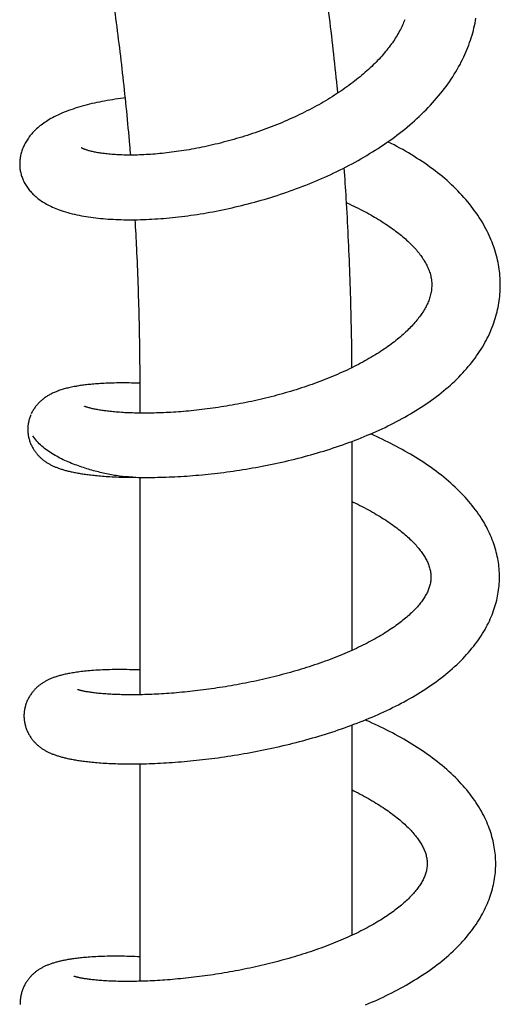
# Model space of a CAD drawing. Header units: millimetres. Extents: x 117 to 1320, y -43 to 1845.
# Tile 25 of 106: x 423 to 461, y 574 to 653. Entities that reach past the tile are written whole.
import ezdxf

# ---------------------------------------------------------------- set-up
doc = ezdxf.new("R2010")
doc.units = ezdxf.units.MM
doc.header["$LTSCALE"] = 65.395
doc.layers.get('0').update_dxf_attribs({"linetype": 'CONTINUOUS'})

msp = doc.modelspace()

# ---------------------------------------------------------------- linework, layer by layer
at = {"color": 7, "linetype": 'Continuous'}
for p, q in [((458.541, 649.86), (458.622, 650.045)), ((427.301, 623.256), (427.387, 623.271)), ((432.487, 621.109), (432.487, 623.035)), ((423.478, 619.902), (423.477, 619.851)), ((449.487, 602.093), (449.487, 618.846)), ((431.808, 615.97), (431.986, 615.969)), ((431.892, 615.971), (432.153, 615.965)), ((432.487, 598.537), (432.487, 615.959)), ((449.487, 579.253), (449.487, 596.108)), ((432.487, 575.565), (432.487, 592.996))]:
    msp.add_line(p, q, dxfattribs=at)
for points in [[(458.622, 650.045), (458.698, 650.226), (458.777, 650.421), (458.851, 650.617), (458.922, 650.813), (458.989, 651.009), (459.052, 651.205), (459.112, 651.401), (459.168, 651.598), (459.22, 651.794), (459.268, 651.991), (459.312, 652.187), (459.353, 652.383), (459.39, 652.579), (459.424, 652.776)], [(453.713, 652.649), (453.672, 652.542), (453.627, 652.429), (453.579, 652.315), (453.528, 652.201), (453.475, 652.087), (453.42, 651.973), (453.362, 651.858), (453.302, 651.743), (453.238, 651.627), (453.173, 651.511), (453.104, 651.395), (453.033, 651.278), (452.96, 651.161), (452.883, 651.044), (452.805, 650.926), (452.723, 650.807), (452.639, 650.689), (452.552, 650.57), (452.462, 650.451), (452.37, 650.332), (452.275, 650.212), (452.177, 650.093), (452.077, 649.973), (451.974, 649.853), (451.869, 649.734), (451.761, 649.614), (451.651, 649.495), (451.539, 649.376), (451.424, 649.257), (451.306, 649.139), (451.187, 649.021), (451.064, 648.903), (450.94, 648.786), (450.813, 648.668), (450.683, 648.551), (450.55, 648.433), (450.414, 648.315), (450.275, 648.198), (450.134, 648.08), (449.99, 647.962), (449.843, 647.845), (449.693, 647.728), (449.541, 647.611), (449.386, 647.495), (449.229, 647.379), (449.07, 647.263), (448.908, 647.149), (448.744, 647.035), (448.578, 646.921), (448.41, 646.809), (448.24, 646.697), (448.068, 646.586), (447.894, 646.475), (447.718, 646.366), (447.54, 646.258), (447.361, 646.151), (447.18, 646.045), (446.998, 645.94), (446.814, 645.836), (446.629, 645.733), (446.442, 645.631), (446.253, 645.53), (446.062, 645.43), (445.869, 645.331), (445.674, 645.233), (445.477, 645.135), (445.278, 645.039), (445.077, 644.943), (444.874, 644.848), (444.67, 644.754), (444.465, 644.662), (444.259, 644.571), (444.051, 644.481), (443.843, 644.393), (443.634, 644.306), (443.424, 644.22), (443.213, 644.136), (443.001, 644.053), (442.79, 643.971), (442.577, 643.892), (442.365, 643.813), (442.152, 643.736), (441.939, 643.661), (441.726, 643.587), (441.513, 643.515), (441.299, 643.444), (441.085, 643.375), (440.872, 643.308), (440.657, 643.241), (440.443, 643.176), (440.229, 643.113), (440.014, 643.051), (439.799, 642.991), (439.584, 642.932), (439.37, 642.874), (439.155, 642.818), (438.94, 642.764), (438.726, 642.71), (438.511, 642.659), (438.298, 642.609), (438.084, 642.56), (437.872, 642.513), (437.66, 642.468), (437.449, 642.424), (437.239, 642.381), (437.03, 642.34), (436.822, 642.301), (436.616, 642.264), (436.411, 642.228), (436.207, 642.193), (436.005, 642.16), (435.804, 642.129), (435.604, 642.099), (435.406, 642.07), (435.21, 642.043), (435.015, 642.018), (434.821, 641.994), (434.628, 641.971), (434.437, 641.95), (434.248, 641.93), (434.06, 641.912), (433.873, 641.895), (433.688, 641.879), (433.505, 641.865), (433.324, 641.852), (433.145, 641.84), (432.968, 641.83), (432.792, 641.821), (432.62, 641.814), (432.449, 641.807), (432.281, 641.802), (432.115, 641.799), (431.952, 641.796), (431.791, 641.795), (431.633, 641.794), (431.478, 641.795), (431.326, 641.797), (431.177, 641.8), (431.031, 641.804), (430.888, 641.81), (430.749, 641.816), (430.613, 641.823), (430.479, 641.831), (430.348, 641.84), (430.22, 641.849), (430.094, 641.86), (429.971, 641.871), (429.851, 641.884), (429.734, 641.897), (429.62, 641.91), (429.509, 641.925), (429.401, 641.94), (429.296, 641.955), (429.195, 641.972), (429.096, 641.988), (429.001, 642.005), (428.91, 642.023), (428.822, 642.04), (428.737, 642.058), (428.657, 642.076), (428.58, 642.095), (428.507, 642.113), (428.439, 642.13), (428.374, 642.148), (428.313, 642.165), (428.255, 642.183), (428.201, 642.199), (428.151, 642.216), (428.104, 642.232), (428.06, 642.247), (428.02, 642.262), (427.984, 642.276), (427.95, 642.289), (427.92, 642.302), (427.893, 642.314), (427.869, 642.325), (427.847, 642.334), (427.829, 642.343), (427.813, 642.351), (427.799, 642.358), (427.788, 642.364), (427.78, 642.369), (427.773, 642.373), (427.769, 642.376), (427.768, 642.376)], [(422.836, 640.844), (422.842, 640.783), (422.851, 640.699), (422.863, 640.616), (422.877, 640.532), (422.894, 640.448), (422.913, 640.364), (422.934, 640.279), (422.958, 640.195), (422.985, 640.111), (423.014, 640.027), (423.045, 639.942), (423.079, 639.858), (423.116, 639.775), (423.155, 639.691), (423.197, 639.608), (423.241, 639.526), (423.288, 639.444), (423.337, 639.362), (423.389, 639.282), (423.443, 639.202), (423.5, 639.123), (423.559, 639.046), (423.62, 638.969), (423.683, 638.894), (423.748, 638.821), (423.815, 638.748), (423.886, 638.676), (423.959, 638.605), (424.035, 638.534), (424.115, 638.463), (424.198, 638.393), (424.284, 638.324), (424.373, 638.256), (424.465, 638.189), (424.56, 638.123), (424.659, 638.058), (424.761, 637.994), (424.866, 637.93), (424.975, 637.868), (425.088, 637.807), (425.205, 637.747), (425.326, 637.688), (425.451, 637.63), (425.581, 637.573), (425.715, 637.517), (425.854, 637.462), (426.002, 637.407), (426.157, 637.352), (426.323, 637.298), (426.496, 637.244), (426.676, 637.191), (426.859, 637.141), (427.041, 637.095), (427.224, 637.052), (427.406, 637.011), (427.59, 636.973), (427.776, 636.937), (427.964, 636.903), (428.153, 636.871), (428.344, 636.841), (428.536, 636.813), (428.73, 636.787), (428.925, 636.763), (429.121, 636.741), (429.319, 636.721), (429.519, 636.703), (429.72, 636.686), (429.923, 636.671), (430.128, 636.657), (430.335, 636.646), (430.545, 636.636), (430.756, 636.627), (430.97, 636.621), (431.186, 636.616), (431.403, 636.612), (431.623, 636.611), (431.844, 636.611), (432.066, 636.613), (432.291, 636.616), (432.517, 636.621), (432.744, 636.628), (432.973, 636.637), (433.203, 636.647), (433.435, 636.659), (433.668, 636.672), (433.902, 636.688), (434.137, 636.705), (434.374, 636.723), (434.612, 636.743), (434.852, 636.765), (435.092, 636.789), (435.334, 636.815), (435.577, 636.842), (435.822, 636.871), (436.068, 636.902), (436.315, 636.934), (436.563, 636.968), (436.812, 637.004), (437.062, 637.042), (437.314, 637.082), (437.566, 637.123), (437.819, 637.166), (438.073, 637.211), (438.328, 637.258), (438.583, 637.306), (438.839, 637.357), (439.095, 637.409), (439.352, 637.462), (439.608, 637.518), (439.865, 637.575), (440.122, 637.634), (440.379, 637.695), (440.636, 637.757), (440.894, 637.822), (441.152, 637.888), (441.41, 637.956), (441.669, 638.026), (441.928, 638.098), (442.187, 638.171), (442.447, 638.247), (442.707, 638.325), (442.966, 638.404), (443.226, 638.485), (443.485, 638.568), (443.744, 638.653), (444.003, 638.74), (444.261, 638.828), (444.518, 638.919), (444.775, 639.01), (445.031, 639.104), (445.286, 639.2), (445.54, 639.297), (445.793, 639.396), (446.046, 639.496), (446.297, 639.599), (446.548, 639.703), (446.797, 639.809), (447.046, 639.917), (447.294, 640.027), (447.541, 640.138), (447.787, 640.252), (448.033, 640.368), (448.278, 640.485), (448.523, 640.605), (448.767, 640.727), (449.009, 640.851), (449.251, 640.977), (449.491, 641.105), (449.73, 641.235), (449.968, 641.366), (450.203, 641.5), (450.437, 641.635), (450.669, 641.772), (450.9, 641.91), (451.128, 642.051), (451.354, 642.193), (451.578, 642.336), (451.8, 642.482), (452.02, 642.629), (452.238, 642.778), (452.454, 642.93), (452.668, 643.083), (452.88, 643.238), (453.091, 643.396), (453.3, 643.555), (453.506, 643.717), (453.71, 643.88), (453.912, 644.045), (454.111, 644.212), (454.308, 644.381), (454.502, 644.552), (454.693, 644.725), (454.881, 644.899), (455.067, 645.075), (455.249, 645.252), (455.428, 645.431), (455.603, 645.612), (455.775, 645.793), (455.944, 645.976), (456.109, 646.16), (456.27, 646.345), (456.428, 646.532), (456.583, 646.72), (456.734, 646.909), (456.882, 647.1), (457.026, 647.292), (457.166, 647.486), (457.303, 647.68), (457.436, 647.875), (457.565, 648.072), (457.69, 648.269), (457.811, 648.466), (457.927, 648.665), (458.04, 648.863), (458.149, 649.062), (458.253, 649.262), (458.353, 649.461), (458.449, 649.661), (458.541, 649.86)], [(431.303, 646.376), (431.123, 646.355), (430.905, 646.327), (430.69, 646.298), (430.475, 646.267), (430.263, 646.235), (430.052, 646.201), (429.843, 646.165), (429.635, 646.128), (429.429, 646.089), (429.225, 646.049), (429.023, 646.007), (428.823, 645.963), (428.625, 645.918), (428.429, 645.871), (428.235, 645.822), (428.043, 645.772), (427.852, 645.72), (427.664, 645.665), (427.476, 645.609), (427.29, 645.55), (427.105, 645.489), (426.921, 645.426), (426.74, 645.36), (426.561, 645.292), (426.387, 645.223), (426.217, 645.152), (426.053, 645.079), (425.895, 645.007), (425.744, 644.934), (425.6, 644.861), (425.462, 644.788), (425.33, 644.715), (425.204, 644.642), (425.084, 644.57), (424.969, 644.497), (424.858, 644.425), (424.752, 644.352), (424.649, 644.278), (424.55, 644.204), (424.455, 644.129), (424.362, 644.053), (424.272, 643.977), (424.185, 643.899), (424.101, 643.82), (424.019, 643.741), (423.941, 643.66), (423.864, 643.579), (423.791, 643.496), (423.721, 643.414), (423.654, 643.33), (423.59, 643.247), (423.529, 643.164), (423.471, 643.08), (423.415, 642.997), (423.363, 642.913), (423.313, 642.828), (423.265, 642.743), (423.219, 642.656), (423.176, 642.569), (423.135, 642.481), (423.097, 642.392), (423.061, 642.303), (423.027, 642.213), (422.997, 642.124), (422.968, 642.034), (422.943, 641.945), (422.92, 641.856), (422.9, 641.767), (422.882, 641.679), (422.867, 641.591), (422.854, 641.503), (422.844, 641.417), (422.836, 641.33), (422.83, 641.245), (422.827, 641.16), (422.826, 641.075), (422.828, 640.991), (422.832, 640.908), (422.836, 640.847)], [(461.378, 631.645), (461.374, 631.768), (461.364, 631.945), (461.351, 632.123), (461.334, 632.3), (461.314, 632.478), (461.29, 632.656), (461.263, 632.835), (461.232, 633.013), (461.197, 633.192), (461.159, 633.371), (461.117, 633.55), (461.071, 633.73), (461.022, 633.909), (460.969, 634.088), (460.912, 634.268), (460.851, 634.447), (460.787, 634.627), (460.719, 634.807), (460.646, 634.987), (460.57, 635.167), (460.489, 635.348), (460.405, 635.529), (460.316, 635.71), (460.223, 635.891), (460.125, 636.072), (460.024, 636.254), (459.917, 636.435), (459.807, 636.616), (459.692, 636.797), (459.573, 636.978), (459.449, 637.159), (459.321, 637.339), (459.188, 637.519), (459.052, 637.698), (458.91, 637.876), (458.765, 638.053), (458.616, 638.23), (458.463, 638.404), (458.306, 638.578), (458.146, 638.75), (457.982, 638.92), (457.814, 639.089), (457.643, 639.256), (457.468, 639.422), (457.289, 639.586), (457.107, 639.748), (456.921, 639.91), (456.732, 640.069), (456.539, 640.227), (456.343, 640.383), (456.144, 640.537), (455.942, 640.69), (455.737, 640.84), (455.529, 640.988), (455.318, 641.135), (455.105, 641.279), (454.889, 641.421), (454.671, 641.561), (454.451, 641.7), (454.229, 641.835), (454.005, 641.969), (453.779, 642.101), (453.551, 642.23), (453.321, 642.357), (453.09, 642.482), (452.857, 642.605), (452.622, 642.726), (452.387, 642.844), (452.354, 642.86)], [(449.042, 637.969), (449.064, 637.959), (449.253, 637.875), (449.439, 637.789), (449.622, 637.703), (449.802, 637.617), (449.98, 637.53), (450.154, 637.443), (450.326, 637.356), (450.495, 637.268), (450.661, 637.18), (450.825, 637.091), (450.986, 637.002), (451.145, 636.912), (451.302, 636.821), (451.457, 636.73), (451.61, 636.638), (451.759, 636.546), (451.907, 636.453), (452.051, 636.361), (452.193, 636.268), (452.332, 636.175), (452.468, 636.082), (452.601, 635.989), (452.731, 635.896), (452.858, 635.803), (452.982, 635.71), (453.103, 635.618), (453.221, 635.526), (453.335, 635.434), (453.447, 635.343), (453.556, 635.252), (453.661, 635.162), (453.764, 635.072), (453.863, 634.983), (453.96, 634.894), (454.054, 634.805), (454.145, 634.717), (454.233, 634.629), (454.32, 634.541), (454.405, 634.452), (454.487, 634.364), (454.567, 634.275), (454.645, 634.187), (454.72, 634.099), (454.792, 634.011), (454.862, 633.924), (454.93, 633.837), (454.995, 633.751), (455.058, 633.664), (455.118, 633.578), (455.176, 633.492), (455.233, 633.406), (455.286, 633.32), (455.338, 633.233), (455.388, 633.147), (455.436, 633.059), (455.482, 632.971), (455.525, 632.883), (455.567, 632.793), (455.607, 632.702), (455.645, 632.609), (455.68, 632.516), (455.713, 632.421), (455.743, 632.324), (455.771, 632.226), (455.797, 632.125), (455.819, 632.022), (455.838, 631.916), (455.854, 631.808), (455.867, 631.696), (455.876, 631.58), (455.881, 631.482)], [(455.881, 631.479), (455.882, 631.378), (455.88, 631.259), (455.874, 631.144), (455.864, 631.033), (455.85, 630.924), (455.833, 630.818), (455.813, 630.714), (455.79, 630.612), (455.764, 630.511), (455.736, 630.412), (455.705, 630.314), (455.671, 630.218), (455.636, 630.123), (455.598, 630.028), (455.558, 629.935), (455.515, 629.842), (455.471, 629.75), (455.424, 629.658), (455.375, 629.567), (455.324, 629.475), (455.271, 629.384), (455.215, 629.292), (455.157, 629.201), (455.097, 629.109), (455.034, 629.017), (454.969, 628.924), (454.901, 628.831), (454.83, 628.738), (454.758, 628.645), (454.684, 628.553), (454.607, 628.461), (454.529, 628.369), (454.448, 628.277), (454.365, 628.185), (454.278, 628.092), (454.189, 627.998), (454.096, 627.904), (454.001, 627.808), (453.902, 627.713), (453.801, 627.617), (453.696, 627.52), (453.589, 627.423), (453.478, 627.326), (453.365, 627.228), (453.248, 627.13), (453.129, 627.032), (453.006, 626.933), (452.881, 626.835), (452.753, 626.737), (452.622, 626.638), (452.488, 626.54), (452.351, 626.442), (452.212, 626.344), (452.07, 626.246), (451.926, 626.149), (451.779, 626.052), (451.629, 625.956), (451.478, 625.86), (451.323, 625.764), (451.167, 625.669), (451.008, 625.575), (450.847, 625.481), (450.683, 625.388), (450.518, 625.295), (450.349, 625.203), (450.178, 625.111), (450.005, 625.02), (449.828, 624.928), (449.648, 624.837), (449.465, 624.747), (449.279, 624.656), (449.09, 624.567), (448.9, 624.478), (448.707, 624.389), (448.513, 624.302), (448.317, 624.216), (448.119, 624.131), (447.92, 624.047), (447.719, 623.964), (447.517, 623.882), (447.314, 623.802), (447.109, 623.722), (446.903, 623.643), (446.696, 623.566), (446.488, 623.49), (446.278, 623.415), (446.068, 623.341), (445.856, 623.268), (445.643, 623.197), (445.429, 623.126), (445.214, 623.057), (444.998, 622.988), (444.78, 622.921), (444.561, 622.855), (444.341, 622.79), (444.12, 622.726), (443.899, 622.663), (443.676, 622.602), (443.453, 622.541), (443.229, 622.482), (443.005, 622.424), (442.78, 622.368), (442.555, 622.312), (442.33, 622.258), (442.105, 622.206), (441.88, 622.154), (441.655, 622.104), (441.431, 622.055), (441.206, 622.008), (440.982, 621.962), (440.758, 621.917), (440.535, 621.873), (440.311, 621.831), (440.088, 621.79), (439.866, 621.75), (439.643, 621.711), (439.421, 621.674), (439.199, 621.638), (438.977, 621.603), (438.756, 621.569), (438.535, 621.537), (438.315, 621.506), (438.096, 621.476), (437.877, 621.447), (437.66, 621.419), (437.443, 621.393), (437.227, 621.368), (437.013, 621.344), (436.8, 621.321), (436.588, 621.3), (436.378, 621.28), (436.169, 621.261), (435.963, 621.243), (435.758, 621.226), (435.555, 621.211), (435.354, 621.197), (435.154, 621.183), (434.956, 621.171), (434.76, 621.16), (434.565, 621.15), (434.373, 621.141), (434.181, 621.134), (433.992, 621.127), (433.805, 621.121), (433.619, 621.116), (433.436, 621.113), (433.254, 621.11), (433.075, 621.108), (432.898, 621.107), (432.724, 621.108), (432.551, 621.109), (432.381, 621.111), (432.214, 621.113), (432.05, 621.117), (431.888, 621.122), (431.729, 621.127), (431.573, 621.133), (431.421, 621.14), (431.272, 621.147), (431.126, 621.155), (430.983, 621.164), (430.844, 621.174), (430.707, 621.184), (430.574, 621.194), (430.444, 621.206), (430.316, 621.217), (430.192, 621.23), (430.071, 621.243), (429.953, 621.256), (429.838, 621.269), (429.726, 621.284), (429.617, 621.298), (429.512, 621.313), (429.411, 621.328), (429.313, 621.343), (429.218, 621.358), (429.127, 621.374), (429.04, 621.39), (428.957, 621.405), (428.877, 621.421), (428.801, 621.437), (428.729, 621.452), (428.66, 621.467), (428.596, 621.482), (428.535, 621.497), (428.478, 621.511), (428.424, 621.525), (428.374, 621.539), (428.328, 621.552), (428.286, 621.564), (428.247, 621.576), (428.211, 621.588), (428.179, 621.598), (428.15, 621.608), (428.124, 621.617), (428.102, 621.626), (428.082, 621.633), (428.066, 621.64), (428.052, 621.645)], [(432.153, 615.965), (432.364, 615.961), (432.575, 615.958), (432.789, 615.956), (433.004, 615.956), (433.222, 615.956), (433.442, 615.958), (433.664, 615.96), (433.888, 615.964), (434.115, 615.97), (434.343, 615.976), (434.573, 615.983), (434.805, 615.992), (435.038, 616.002), (435.274, 616.013), (435.51, 616.025), (435.749, 616.039), (435.988, 616.054), (436.23, 616.07), (436.472, 616.087), (436.716, 616.106), (436.96, 616.126), (437.206, 616.147), (437.453, 616.17), (437.7, 616.194), (437.949, 616.219), (438.198, 616.245), (438.447, 616.273), (438.697, 616.302), (438.948, 616.332), (439.199, 616.364), (439.452, 616.397), (439.705, 616.431), (439.96, 616.467), (440.215, 616.505), (440.472, 616.543), (440.729, 616.584), (440.988, 616.626), (441.247, 616.669), (441.507, 616.714), (441.767, 616.76), (442.028, 616.808), (442.289, 616.857), (442.551, 616.908), (442.813, 616.96), (443.074, 617.013), (443.336, 617.069), (443.598, 617.125), (443.859, 617.183), (444.12, 617.243), (444.381, 617.304), (444.642, 617.366), (444.902, 617.43), (445.161, 617.495), (445.421, 617.562), (445.679, 617.631), (445.937, 617.701), (446.195, 617.772), (446.451, 617.845), (446.708, 617.92), (446.963, 617.996), (447.218, 618.073), (447.473, 618.152), (447.727, 618.233), (447.98, 618.316), (448.233, 618.4), (448.485, 618.486), (448.737, 618.574), (448.988, 618.663), (449.238, 618.754), (449.487, 618.846), (449.735, 618.941), (449.982, 619.036), (450.227, 619.134), (450.47, 619.232), (450.712, 619.333), (450.953, 619.435), (451.191, 619.538), (451.429, 619.643), (451.665, 619.75), (451.899, 619.859), (452.133, 619.969), (452.365, 620.081), (452.595, 620.195), (452.824, 620.311), (453.052, 620.429), (453.278, 620.549), (453.502, 620.671), (453.725, 620.795), (453.946, 620.92), (454.166, 621.048), (454.384, 621.178), (454.599, 621.309), (454.813, 621.443), (455.025, 621.579), (455.235, 621.717), (455.443, 621.857), (455.648, 621.998), (455.851, 622.142), (456.052, 622.288), (456.25, 622.436), (456.445, 622.585), (456.637, 622.737), (456.826, 622.89), (457.012, 623.045), (457.194, 623.201), (457.373, 623.359), (457.548, 623.518), (457.72, 623.678), (457.887, 623.84), (458.051, 624.003), (458.211, 624.167), (458.368, 624.333), (458.52, 624.499), (458.669, 624.668), (458.815, 624.837), (458.956, 625.008), (459.094, 625.18), (459.227, 625.353), (459.357, 625.527), (459.483, 625.702), (459.604, 625.877), (459.721, 626.053), (459.834, 626.229), (459.942, 626.406), (460.047, 626.582), (460.147, 626.76), (460.243, 626.937), (460.334, 627.114), (460.422, 627.291), (460.505, 627.468), (460.585, 627.646), (460.66, 627.823), (460.732, 628), (460.799, 628.176), (460.862, 628.353), (460.922, 628.529), (460.978, 628.705), (461.03, 628.881), (461.078, 629.057), (461.123, 629.233), (461.164, 629.409), (461.201, 629.585), (461.235, 629.762), (461.265, 629.938), (461.292, 630.115), (461.316, 630.292), (461.336, 630.469), (461.352, 630.646), (461.365, 630.822), (461.374, 630.999), (461.38, 631.176), (461.382, 631.354), (461.381, 631.531), (461.378, 631.645)], [(427.302, 623.256), (427.206, 623.238), (427.094, 623.216), (426.985, 623.193), (426.88, 623.17), (426.778, 623.147), (426.679, 623.123), (426.582, 623.098), (426.489, 623.074), (426.398, 623.048), (426.309, 623.022), (426.222, 622.996), (426.138, 622.969), (426.055, 622.941), (425.974, 622.913), (425.895, 622.884), (425.817, 622.855), (425.741, 622.825), (425.667, 622.794), (425.595, 622.763), (425.524, 622.731), (425.454, 622.698), (425.386, 622.664), (425.318, 622.63), (425.252, 622.595), (425.187, 622.559), (425.123, 622.522), (425.06, 622.484), (424.999, 622.446), (424.938, 622.406), (424.879, 622.366), (424.82, 622.324), (424.763, 622.282), (424.706, 622.239), (424.651, 622.194), (424.596, 622.149), (424.543, 622.103), (424.491, 622.056), (424.439, 622.008), (424.389, 621.959), (424.34, 621.908), (424.291, 621.857), (424.244, 621.804), (424.197, 621.75), (424.151, 621.695), (424.106, 621.639), (424.062, 621.58), (424.019, 621.521), (423.977, 621.459), (423.936, 621.397), (423.896, 621.333), (423.857, 621.268), (423.821, 621.201), (423.785, 621.134), (423.751, 621.066)], [(432.485, 623.508), (432.425, 623.51), (432.216, 623.516), (432.008, 623.521), (431.802, 623.525), (431.597, 623.528), (431.392, 623.53), (431.189, 623.53), (430.988, 623.53), (430.791, 623.528), (430.601, 623.526), (430.418, 623.522), (430.242, 623.518), (430.072, 623.513), (429.909, 623.507), (429.752, 623.5), (429.599, 623.493), (429.451, 623.485), (429.308, 623.477), (429.168, 623.468), (429.033, 623.459), (428.902, 623.449), (428.774, 623.439), (428.65, 623.428), (428.529, 623.417), (428.411, 623.405), (428.295, 623.393), (428.183, 623.381), (428.073, 623.368), (427.965, 623.355), (427.861, 623.341), (427.758, 623.327), (427.658, 623.313), (427.56, 623.298), (427.465, 623.283), (427.387, 623.271)], [(428.052, 621.645), (428.041, 621.65), (428.033, 621.654), (428.026, 621.657), (428.024, 621.657)], [(423.719, 620.975), (423.715, 620.967), (423.687, 620.897), (423.66, 620.826), (423.634, 620.755), (423.611, 620.683), (423.59, 620.611), (423.57, 620.539), (423.552, 620.467), (423.537, 620.395), (423.523, 620.323), (423.511, 620.252), (423.5, 620.181), (423.492, 620.111), (423.486, 620.04), (423.481, 619.971), (423.478, 619.902)], [(423.471, 619.855), (423.471, 619.807), (423.472, 619.738), (423.475, 619.67), (423.479, 619.6), (423.486, 619.53), (423.494, 619.46), (423.504, 619.389), (423.516, 619.318), (423.529, 619.246), (423.545, 619.174), (423.562, 619.102), (423.581, 619.03), (423.602, 618.959), (423.625, 618.887), (423.65, 618.816), (423.676, 618.745), (423.704, 618.676), (423.733, 618.607), (423.764, 618.54), (423.796, 618.474), (423.829, 618.409), (423.863, 618.346), (423.899, 618.284), (423.935, 618.223), (423.972, 618.164), (424.01, 618.107), (424.048, 618.051), (424.087, 617.997), (424.127, 617.945), (424.167, 617.894), (424.207, 617.844), (424.248, 617.796), (424.289, 617.749), (424.331, 617.703), (424.374, 617.658), (424.417, 617.615), (424.46, 617.572), (424.504, 617.531), (424.549, 617.49), (424.594, 617.45), (424.64, 617.411), (424.687, 617.373), (424.734, 617.336), (424.782, 617.299), (424.831, 617.264), (424.881, 617.229), (424.931, 617.195), (424.981, 617.161), (425.033, 617.129), (425.084, 617.097), (425.137, 617.066), (425.19, 617.035), (425.244, 617.006), (425.298, 616.977), (425.354, 616.949), (425.409, 616.921), (425.466, 616.894), (425.524, 616.867), (425.582, 616.841), (425.642, 616.815), (425.702, 616.79), (425.763, 616.766), (425.825, 616.742), (425.888, 616.718), (425.952, 616.695), (426.016, 616.672), (426.082, 616.65), (426.149, 616.628), (426.216, 616.606), (426.285, 616.585), (426.355, 616.564), (426.426, 616.544), (426.499, 616.524), (426.573, 616.504), (426.648, 616.485), (426.725, 616.465), (426.803, 616.446), (426.883, 616.428), (426.965, 616.409), (427.048, 616.391), (427.133, 616.373), (427.22, 616.355), (427.308, 616.338), (427.399, 616.321), (427.492, 616.304), (427.587, 616.288), (427.684, 616.271), (427.783, 616.255), (427.885, 616.239), (427.989, 616.224), (428.095, 616.209), (428.204, 616.194), (428.316, 616.179), (428.43, 616.165), (428.547, 616.151), (428.667, 616.138), (428.79, 616.124), (428.917, 616.111), (429.047, 616.099), (429.181, 616.087), (429.318, 616.075), (429.46, 616.064), (429.605, 616.053), (429.755, 616.042), (429.91, 616.032), (430.071, 616.023), (430.238, 616.014), (430.413, 616.005), (430.597, 615.998), (430.788, 615.99), (430.986, 615.984), (431.188, 615.979), (431.394, 615.975), (431.601, 615.972), (431.808, 615.97)], [(461.315, 607.873), (461.316, 607.989), (461.314, 608.152), (461.308, 608.316), (461.3, 608.48), (461.287, 608.643), (461.271, 608.807), (461.252, 608.971), (461.229, 609.135), (461.203, 609.299), (461.173, 609.463), (461.14, 609.628), (461.102, 609.794), (461.062, 609.959), (461.017, 610.126), (460.969, 610.293), (460.916, 610.46), (460.86, 610.628), (460.8, 610.797), (460.736, 610.966), (460.668, 611.136), (460.595, 611.305), (460.519, 611.476), (460.438, 611.646), (460.353, 611.817), (460.264, 611.989), (460.171, 612.16), (460.073, 612.332), (459.97, 612.503), (459.864, 612.675), (459.753, 612.847), (459.637, 613.018), (459.517, 613.189), (459.394, 613.359), (459.265, 613.528), (459.133, 613.697), (458.997, 613.865), (458.857, 614.032), (458.712, 614.199), (458.563, 614.365), (458.409, 614.531), (458.251, 614.696), (458.088, 614.86), (457.922, 615.023), (457.751, 615.185), (457.577, 615.345), (457.399, 615.504), (457.218, 615.662), (457.033, 615.818), (456.846, 615.972), (456.655, 616.125), (456.461, 616.275), (456.265, 616.424), (456.066, 616.571), (455.865, 616.716), (455.662, 616.86), (455.456, 617.001), (455.248, 617.14), (455.037, 617.278), (454.825, 617.414), (454.61, 617.548), (454.394, 617.68), (454.176, 617.81), (453.956, 617.939), (453.734, 618.065), (453.51, 618.19), (453.285, 618.313), (453.059, 618.434), (452.832, 618.554), (452.603, 618.671), (452.373, 618.787), (452.142, 618.9), (451.909, 619.013), (451.675, 619.123), (451.439, 619.232), (451.202, 619.34), (450.972, 619.443)], [(449.487, 614.027), (449.582, 613.982), (449.764, 613.893), (449.945, 613.804), (450.123, 613.715), (450.298, 613.625), (450.471, 613.535), (450.639, 613.445), (450.805, 613.356), (450.967, 613.266), (451.126, 613.176), (451.282, 613.087), (451.436, 612.997), (451.586, 612.907), (451.735, 612.817), (451.881, 612.726), (452.024, 612.635), (452.166, 612.544), (452.304, 612.452), (452.441, 612.361), (452.574, 612.269), (452.705, 612.177), (452.833, 612.085), (452.958, 611.994), (453.08, 611.903), (453.199, 611.812), (453.315, 611.721), (453.427, 611.631), (453.537, 611.541), (453.644, 611.452), (453.748, 611.363), (453.849, 611.275), (453.947, 611.188), (454.041, 611.101), (454.133, 611.014), (454.222, 610.929), (454.307, 610.844), (454.39, 610.76), (454.47, 610.677), (454.547, 610.595), (454.621, 610.513), (454.693, 610.431), (454.764, 610.349), (454.833, 610.267), (454.899, 610.184), (454.963, 610.102), (455.025, 610.02), (455.084, 609.939), (455.141, 609.858), (455.196, 609.778), (455.248, 609.697), (455.298, 609.617), (455.347, 609.537), (455.393, 609.457), (455.437, 609.376), (455.479, 609.295), (455.519, 609.213), (455.557, 609.131), (455.593, 609.047), (455.626, 608.963), (455.658, 608.878), (455.687, 608.791), (455.713, 608.704), (455.737, 608.615), (455.758, 608.525), (455.776, 608.434), (455.791, 608.339), (455.803, 608.242), (455.811, 608.141), (455.816, 608.037), (455.816, 607.944)], [(455.816, 607.945), (455.814, 607.863), (455.808, 607.767), (455.799, 607.674), (455.786, 607.584), (455.771, 607.496), (455.754, 607.41), (455.734, 607.326), (455.712, 607.244), (455.687, 607.163), (455.66, 607.083), (455.631, 607.003), (455.6, 606.925), (455.566, 606.846), (455.531, 606.768), (455.492, 606.69), (455.452, 606.612), (455.409, 606.534), (455.364, 606.456), (455.317, 606.378), (455.268, 606.3), (455.217, 606.222), (455.164, 606.145), (455.109, 606.067), (455.051, 605.989), (454.991, 605.911), (454.929, 605.831), (454.864, 605.752), (454.796, 605.671), (454.726, 605.591), (454.653, 605.509), (454.578, 605.428), (454.5, 605.345), (454.419, 605.262), (454.335, 605.179), (454.248, 605.095), (454.159, 605.011), (454.067, 604.926), (453.973, 604.841), (453.876, 604.757), (453.777, 604.672), (453.675, 604.587), (453.571, 604.503), (453.464, 604.418), (453.355, 604.332), (453.242, 604.247), (453.127, 604.161), (453.008, 604.075), (452.886, 603.988), (452.761, 603.901), (452.632, 603.813), (452.501, 603.726), (452.367, 603.638), (452.229, 603.55), (452.089, 603.463), (451.945, 603.375), (451.799, 603.287), (451.65, 603.199), (451.498, 603.112), (451.344, 603.024), (451.187, 602.937), (451.027, 602.851), (450.865, 602.765), (450.701, 602.679), (450.533, 602.593), (450.362, 602.507), (450.189, 602.422), (450.012, 602.337), (449.833, 602.252), (449.652, 602.168), (449.468, 602.085), (449.283, 602.002), (449.095, 601.921), (448.906, 601.84), (448.715, 601.759), (448.523, 601.68), (448.328, 601.601), (448.131, 601.523), (447.932, 601.446), (447.731, 601.369), (447.528, 601.293), (447.323, 601.218), (447.116, 601.144), (446.908, 601.07), (446.698, 600.998), (446.487, 600.926), (446.274, 600.855), (446.061, 600.785), (445.846, 600.717), (445.63, 600.649), (445.413, 600.582), (445.196, 600.517), (444.977, 600.452), (444.758, 600.389), (444.538, 600.326), (444.317, 600.265), (444.096, 600.205), (443.874, 600.145), (443.651, 600.087), (443.427, 600.03), (443.202, 599.974), (442.977, 599.919), (442.751, 599.864), (442.525, 599.811), (442.298, 599.759), (442.07, 599.708), (441.843, 599.658), (441.614, 599.61), (441.386, 599.562), (441.157, 599.515), (440.929, 599.469), (440.7, 599.425), (440.472, 599.382), (440.244, 599.339), (440.016, 599.298), (439.789, 599.258), (439.563, 599.22), (439.338, 599.182), (439.113, 599.146), (438.889, 599.11), (438.666, 599.076), (438.444, 599.043), (438.222, 599.011), (438.001, 598.98), (437.78, 598.951), (437.561, 598.922), (437.342, 598.894), (437.124, 598.868), (436.906, 598.842), (436.69, 598.817), (436.475, 598.794), (436.26, 598.772), (436.047, 598.75), (435.835, 598.73), (435.624, 598.71), (435.414, 598.692), (435.207, 598.675), (435, 598.659), (434.796, 598.644), (434.594, 598.629), (434.394, 598.616), (434.195, 598.604), (433.999, 598.593), (433.805, 598.583), (433.613, 598.573), (433.423, 598.565), (433.236, 598.558), (433.05, 598.551), (432.867, 598.545), (432.686, 598.541), (432.507, 598.537), (432.331, 598.534), (432.157, 598.532), (431.985, 598.53), (431.815, 598.53), (431.648, 598.53), (431.483, 598.531), (431.321, 598.533), (431.161, 598.536), (431.004, 598.539), (430.851, 598.543), (430.699, 598.548), (430.551, 598.553), (430.406, 598.559), (430.265, 598.566), (430.126, 598.573), (429.991, 598.581), (429.859, 598.589), (429.731, 598.598), (429.606, 598.607), (429.485, 598.617), (429.367, 598.627), (429.253, 598.637), (429.143, 598.648), (429.036, 598.659), (428.933, 598.671), (428.833, 598.682), (428.737, 598.694), (428.645, 598.706), (428.556, 598.718), (428.47, 598.731), (428.389, 598.743), (428.31, 598.756), (428.236, 598.768), (428.165, 598.781), (428.099, 598.793), (428.037, 598.805), (427.979, 598.817), (427.925, 598.828), (427.875, 598.839), (427.829, 598.849), (427.786, 598.86), (427.746, 598.869), (427.71, 598.878), (427.677, 598.887), (427.647, 598.895), (427.621, 598.903), (427.596, 598.91), (427.575, 598.917), (427.557, 598.923)], [(452.276, 597.278), (452.509, 597.389), (452.741, 597.503), (452.972, 597.618), (453.203, 597.736), (453.432, 597.856), (453.66, 597.978), (453.887, 598.102), (454.111, 598.227), (454.333, 598.354), (454.553, 598.484), (454.771, 598.614), (454.987, 598.747), (455.2, 598.882), (455.411, 599.019), (455.62, 599.157), (455.827, 599.297), (456.03, 599.439), (456.23, 599.583), (456.428, 599.728), (456.621, 599.875), (456.812, 600.023), (456.999, 600.173), (457.182, 600.324), (457.362, 600.477), (457.539, 600.631), (457.713, 600.787), (457.883, 600.944), (458.049, 601.103), (458.213, 601.264), (458.372, 601.427), (458.528, 601.591), (458.68, 601.756), (458.828, 601.922), (458.971, 602.089), (459.11, 602.256), (459.244, 602.424), (459.374, 602.592), (459.499, 602.761), (459.62, 602.93), (459.736, 603.099), (459.848, 603.268), (459.955, 603.437), (460.057, 603.606), (460.155, 603.774), (460.249, 603.943), (460.338, 604.111), (460.422, 604.278), (460.502, 604.445), (460.579, 604.611), (460.651, 604.777), (460.719, 604.944), (460.783, 605.11), (460.844, 605.277), (460.901, 605.444), (460.954, 605.61), (461.003, 605.776), (461.049, 605.943), (461.091, 606.109), (461.129, 606.275), (461.164, 606.44), (461.195, 606.606), (461.222, 606.771), (461.246, 606.937), (461.267, 607.102), (461.284, 607.267), (461.297, 607.432), (461.307, 607.597), (461.313, 607.762), (461.315, 607.873)], [(432.487, 600.519), (432.484, 600.519), (432.27, 600.527), (432.058, 600.534), (431.848, 600.539), (431.64, 600.544), (431.433, 600.548), (431.23, 600.55), (431.028, 600.552), (430.829, 600.552), (430.631, 600.551), (430.434, 600.549), (430.238, 600.546), (430.043, 600.542), (429.849, 600.537), (429.656, 600.53), (429.467, 600.523), (429.281, 600.514), (429.101, 600.504), (428.927, 600.494), (428.76, 600.483), (428.601, 600.471), (428.447, 600.458), (428.3, 600.445), (428.158, 600.432), (428.021, 600.418), (427.889, 600.403), (427.76, 600.388), (427.634, 600.373), (427.512, 600.356), (427.393, 600.34), (427.278, 600.323), (427.166, 600.305), (427.057, 600.287), (426.95, 600.269), (426.847, 600.25), (426.747, 600.231), (426.65, 600.212), (426.555, 600.192), (426.463, 600.172), (426.374, 600.151), (426.287, 600.131), (426.203, 600.11), (426.121, 600.088), (426.042, 600.067), (425.965, 600.045), (425.89, 600.023), (425.818, 600.001), (425.747, 599.979), (425.678, 599.956), (425.61, 599.932), (425.544, 599.909), (425.478, 599.884), (425.414, 599.86), (425.352, 599.834), (425.29, 599.809), (425.229, 599.782), (425.17, 599.756), (425.112, 599.728), (425.054, 599.7), (424.998, 599.672), (424.942, 599.642), (424.887, 599.612), (424.832, 599.581), (424.778, 599.55), (424.725, 599.517), (424.673, 599.484), (424.621, 599.45), (424.57, 599.415), (424.52, 599.38), (424.47, 599.343), (424.421, 599.306), (424.373, 599.267), (424.325, 599.228), (424.278, 599.188), (424.232, 599.147), (424.187, 599.105), (424.142, 599.063), (424.097, 599.019), (424.054, 598.974), (424.011, 598.928), (423.968, 598.881), (423.926, 598.832), (423.884, 598.782), (423.843, 598.731), (423.803, 598.678), (423.763, 598.623), (423.723, 598.567), (423.684, 598.509), (423.646, 598.449), (423.609, 598.388), (423.572, 598.326), (423.537, 598.262), (423.503, 598.197), (423.47, 598.13), (423.439, 598.062), (423.408, 597.993), (423.38, 597.923), (423.353, 597.852), (423.328, 597.78), (423.304, 597.708), (423.283, 597.636), (423.263, 597.564), (423.246, 597.492), (423.23, 597.421), (423.216, 597.349), (423.204, 597.278), (423.194, 597.207), (423.185, 597.136), (423.179, 597.066), (423.174, 596.997), (423.171, 596.928), (423.17, 596.877)], [(427.557, 598.923), (427.541, 598.928), (427.527, 598.933), (427.516, 598.937), (427.507, 598.94), (427.5, 598.942), (427.495, 598.944), (427.492, 598.945), (427.492, 598.946)], [(423.17, 596.877), (423.17, 596.828), (423.171, 596.759), (423.174, 596.69), (423.178, 596.62), (423.185, 596.549), (423.193, 596.478), (423.203, 596.407), (423.215, 596.335), (423.229, 596.263), (423.244, 596.191), (423.262, 596.118), (423.282, 596.046), (423.303, 595.973), (423.326, 595.901), (423.351, 595.829), (423.378, 595.759), (423.406, 595.689), (423.436, 595.62), (423.467, 595.552), (423.5, 595.485), (423.533, 595.42), (423.568, 595.357), (423.604, 595.294), (423.641, 595.234), (423.678, 595.175), (423.716, 595.118), (423.755, 595.062), (423.794, 595.008), (423.834, 594.955), (423.875, 594.904), (423.916, 594.854), (423.957, 594.806), (423.999, 594.759), (424.041, 594.713), (424.084, 594.669), (424.127, 594.625), (424.17, 594.583), (424.214, 594.542), (424.259, 594.502), (424.304, 594.463), (424.35, 594.424), (424.396, 594.387), (424.444, 594.35), (424.492, 594.314), (424.54, 594.278), (424.59, 594.244), (424.639, 594.21), (424.69, 594.177), (424.741, 594.145), (424.793, 594.113), (424.846, 594.082), (424.899, 594.052), (424.953, 594.023), (425.007, 593.994), (425.062, 593.966), (425.118, 593.938), (425.175, 593.911), (425.232, 593.885), (425.291, 593.859), (425.35, 593.833), (425.41, 593.808), (425.471, 593.784), (425.533, 593.76), (425.596, 593.736), (425.66, 593.713), (425.725, 593.691), (425.791, 593.668), (425.857, 593.647), (425.925, 593.625), (425.994, 593.604), (426.064, 593.583), (426.136, 593.563), (426.209, 593.543), (426.283, 593.523), (426.358, 593.504), (426.435, 593.484), (426.514, 593.465), (426.594, 593.447), (426.675, 593.428), (426.759, 593.41), (426.844, 593.393), (426.931, 593.375), (427.02, 593.358), (427.11, 593.341), (427.203, 593.324), (427.299, 593.307), (427.396, 593.291), (427.496, 593.275), (427.598, 593.259), (427.703, 593.244), (427.811, 593.228), (427.921, 593.214), (428.034, 593.199), (428.15, 593.185), (428.269, 593.171), (428.391, 593.157), (428.517, 593.144), (428.645, 593.131), (428.777, 593.118), (428.913, 593.106), (429.052, 593.094), (429.195, 593.083), (429.341, 593.072), (429.492, 593.062), (429.647, 593.052), (429.807, 593.043), (429.973, 593.034), (430.144, 593.026), (430.322, 593.018), (430.505, 593.012), (430.697, 593.006), (430.894, 593.001), (431.095, 592.997), (431.3, 592.993), (431.507, 592.991), (431.715, 592.991), (431.924, 592.991), (432.134, 592.992), (432.347, 592.994), (432.563, 592.998), (432.781, 593.002), (433.001, 593.008), (433.224, 593.014), (433.448, 593.022), (433.674, 593.031), (433.902, 593.041), (434.131, 593.053), (434.363, 593.065), (434.596, 593.079), (434.83, 593.093), (435.066, 593.109), (435.304, 593.126), (435.543, 593.144), (435.783, 593.164), (436.024, 593.184), (436.267, 593.206), (436.51, 593.229), (436.754, 593.253), (436.999, 593.278), (437.245, 593.305), (437.493, 593.332), (437.741, 593.361), (437.991, 593.392), (438.242, 593.423), (438.494, 593.456), (438.748, 593.49), (439.003, 593.526), (439.259, 593.563), (439.516, 593.601), (439.774, 593.641), (440.033, 593.682), (440.293, 593.724), (440.554, 593.767), (440.815, 593.812), (441.077, 593.859), (441.339, 593.906), (441.601, 593.955), (441.864, 594.006), (442.127, 594.057), (442.39, 594.11), (442.652, 594.165), (442.915, 594.22), (443.178, 594.277), (443.44, 594.336), (443.703, 594.395), (443.965, 594.456), (444.226, 594.518), (444.488, 594.582), (444.749, 594.647), (445.011, 594.714), (445.272, 594.782), (445.533, 594.851), (445.793, 594.922), (446.054, 594.995), (446.314, 595.069), (446.573, 595.144), (446.833, 595.221), (447.092, 595.299), (447.35, 595.379), (447.608, 595.461), (447.866, 595.543), (448.122, 595.628), (448.378, 595.714), (448.632, 595.801), (448.886, 595.89), (449.138, 595.98), (449.39, 596.072), (449.639, 596.164), (449.887, 596.259), (450.134, 596.354), (450.379, 596.451), (450.621, 596.55), (450.862, 596.649), (451.101, 596.75), (451.339, 596.852), (451.575, 596.956), (451.809, 597.061), (452.043, 597.169), (452.276, 597.278)], [(461.014, 584.895), (461.015, 585.011), (461.013, 585.175), (461.007, 585.339), (460.998, 585.503), (460.986, 585.667), (460.97, 585.831), (460.95, 585.995), (460.928, 586.159), (460.901, 586.324), (460.871, 586.489), (460.837, 586.655), (460.8, 586.821), (460.759, 586.987), (460.714, 587.154), (460.666, 587.321), (460.613, 587.489), (460.556, 587.658), (460.496, 587.827), (460.431, 587.996), (460.363, 588.166), (460.29, 588.337), (460.213, 588.507), (460.132, 588.678), (460.047, 588.85), (459.957, 589.021), (459.863, 589.193), (459.764, 589.366), (459.661, 589.538), (459.554, 589.71), (459.443, 589.882), (459.327, 590.053), (459.207, 590.224), (459.082, 590.394), (458.954, 590.564), (458.822, 590.732), (458.685, 590.9), (458.544, 591.067), (458.4, 591.234), (458.25, 591.399), (458.097, 591.564), (457.938, 591.729), (457.776, 591.893), (457.609, 592.056), (457.438, 592.218), (457.263, 592.379), (457.084, 592.538), (456.902, 592.696), (456.717, 592.853), (456.528, 593.007), (456.337, 593.16), (456.142, 593.311), (455.945, 593.46), (455.746, 593.608), (455.544, 593.753), (455.339, 593.896), (455.133, 594.038), (454.924, 594.177), (454.713, 594.315), (454.5, 594.451), (454.286, 594.585), (454.069, 594.717), (453.85, 594.847), (453.629, 594.975), (453.407, 595.102), (453.183, 595.227), (452.958, 595.349), (452.731, 595.471), (452.503, 595.59), (452.273, 595.707), (452.042, 595.823), (451.81, 595.937), (451.576, 596.049), (451.341, 596.16), (451.105, 596.27), (450.866, 596.378), (450.626, 596.484), (450.546, 596.519)], [(449.487, 590.904), (449.622, 590.837), (449.8, 590.748), (449.974, 590.659), (450.146, 590.569), (450.315, 590.48), (450.479, 590.391), (450.641, 590.302), (450.799, 590.213), (450.955, 590.124), (451.107, 590.035), (451.257, 589.946), (451.405, 589.856), (451.551, 589.766), (451.695, 589.675), (451.836, 589.585), (451.974, 589.493), (452.111, 589.402), (452.244, 589.311), (452.375, 589.22), (452.503, 589.128), (452.627, 589.038), (452.749, 588.947), (452.868, 588.856), (452.984, 588.766), (453.097, 588.677), (453.207, 588.587), (453.314, 588.498), (453.418, 588.41), (453.519, 588.322), (453.617, 588.235), (453.712, 588.148), (453.804, 588.062), (453.893, 587.977), (453.979, 587.893), (454.063, 587.809), (454.143, 587.726), (454.221, 587.644), (454.296, 587.562), (454.368, 587.48), (454.439, 587.399), (454.508, 587.317), (454.574, 587.236), (454.639, 587.154), (454.701, 587.073), (454.761, 586.992), (454.819, 586.911), (454.874, 586.831), (454.927, 586.751), (454.978, 586.671), (455.026, 586.591), (455.073, 586.511), (455.118, 586.431), (455.16, 586.35), (455.201, 586.269), (455.24, 586.188), (455.276, 586.106), (455.31, 586.024), (455.342, 585.941), (455.371, 585.857), (455.398, 585.773), (455.422, 585.689), (455.444, 585.603), (455.463, 585.517), (455.48, 585.429), (455.493, 585.339), (455.504, 585.246), (455.511, 585.151), (455.515, 585.052), (455.515, 584.966)], [(455.515, 584.967), (455.513, 584.884), (455.506, 584.787), (455.497, 584.692), (455.484, 584.601), (455.469, 584.511), (455.451, 584.423), (455.43, 584.338), (455.407, 584.253), (455.381, 584.17), (455.353, 584.089), (455.323, 584.008), (455.291, 583.928), (455.257, 583.849), (455.22, 583.771), (455.182, 583.693), (455.141, 583.615), (455.098, 583.538), (455.053, 583.461), (455.006, 583.384), (454.957, 583.307), (454.906, 583.23), (454.853, 583.152), (454.797, 583.075), (454.739, 582.997), (454.679, 582.918), (454.616, 582.839), (454.55, 582.759), (454.482, 582.678), (454.411, 582.598), (454.338, 582.516), (454.262, 582.434), (454.184, 582.352), (454.102, 582.269), (454.018, 582.186), (453.932, 582.102), (453.842, 582.018), (453.75, 581.933), (453.655, 581.848), (453.558, 581.764), (453.458, 581.679), (453.356, 581.595), (453.252, 581.51), (453.144, 581.425), (453.034, 581.34), (452.921, 581.254), (452.805, 581.168), (452.686, 581.082), (452.563, 580.995), (452.438, 580.908), (452.309, 580.821), (452.177, 580.733), (452.043, 580.645), (451.905, 580.558), (451.764, 580.47), (451.62, 580.382), (451.473, 580.294), (451.324, 580.206), (451.172, 580.119), (451.017, 580.032), (450.86, 579.946), (450.701, 579.859), (450.539, 579.773), (450.374, 579.687), (450.205, 579.602), (450.033, 579.516), (449.859, 579.43), (449.681, 579.345), (449.502, 579.26), (449.321, 579.177), (449.139, 579.094), (448.955, 579.013), (448.769, 578.932), (448.581, 578.851), (448.39, 578.771), (448.196, 578.692), (448.001, 578.613), (447.803, 578.535), (447.603, 578.457), (447.402, 578.381), (447.199, 578.305), (446.994, 578.23), (446.787, 578.156), (446.579, 578.082), (446.369, 578.01), (446.158, 577.939), (445.945, 577.868), (445.731, 577.798), (445.517, 577.73), (445.301, 577.662), (445.084, 577.596), (444.867, 577.531), (444.649, 577.466), (444.43, 577.403), (444.211, 577.341), (443.99, 577.28), (443.769, 577.22), (443.548, 577.161), (443.325, 577.103), (443.102, 577.046), (442.878, 576.99), (442.653, 576.935), (442.428, 576.881), (442.202, 576.828), (441.975, 576.777), (441.748, 576.726), (441.52, 576.676), (441.292, 576.627), (441.064, 576.579), (440.835, 576.533), (440.607, 576.487), (440.379, 576.443), (440.151, 576.4), (439.923, 576.358), (439.696, 576.317), (439.469, 576.277), (439.243, 576.239), (439.018, 576.201), (438.793, 576.165), (438.569, 576.129), (438.345, 576.095), (438.122, 576.062), (437.9, 576.03), (437.679, 575.999), (437.459, 575.97), (437.239, 575.941), (437.02, 575.914), (436.802, 575.887), (436.584, 575.862), (436.368, 575.837), (436.153, 575.814), (435.938, 575.791), (435.725, 575.77), (435.513, 575.75), (435.303, 575.731), (435.094, 575.713), (434.886, 575.695), (434.681, 575.679), (434.477, 575.664), (434.274, 575.65), (434.074, 575.637), (433.876, 575.625), (433.68, 575.614), (433.486, 575.604), (433.294, 575.594), (433.105, 575.586), (432.918, 575.579), (432.733, 575.573), (432.551, 575.567), (432.37, 575.562), (432.192, 575.559), (432.016, 575.556), (431.842, 575.554), (431.671, 575.552), (431.501, 575.552), (431.335, 575.552), (431.17, 575.553), (431.008, 575.555), (430.849, 575.558), (430.693, 575.561), (430.539, 575.565), (430.388, 575.57), (430.241, 575.575), (430.096, 575.581), (429.955, 575.588), (429.816, 575.595), (429.681, 575.603), (429.55, 575.611), (429.421, 575.62), (429.296, 575.63), (429.175, 575.639), (429.057, 575.65), (428.943, 575.66), (428.834, 575.671), (428.729, 575.682), (428.629, 575.693), (428.532, 575.704), (428.44, 575.716), (428.352, 575.727), (428.268, 575.738), (428.188, 575.75), (428.112, 575.761), (428.039, 575.773), (427.97, 575.784), (427.905, 575.796), (427.843, 575.807), (427.784, 575.818), (427.729, 575.828), (427.676, 575.839), (427.627, 575.849), (427.581, 575.859), (427.538, 575.869), (427.498, 575.878), (427.46, 575.887), (427.426, 575.896), (427.393, 575.905), (427.364, 575.913), (427.337, 575.92), (427.312, 575.927), (427.29, 575.934)], [(452.914, 574.765), (453.143, 574.885), (453.371, 575.006), (453.597, 575.13), (453.82, 575.255), (454.042, 575.383), (454.262, 575.512), (454.48, 575.643), (454.695, 575.775), (454.909, 575.91), (455.12, 576.047), (455.329, 576.185), (455.535, 576.326), (455.738, 576.468), (455.938, 576.612), (456.135, 576.757), (456.329, 576.904), (456.519, 577.052), (456.705, 577.201), (456.888, 577.352), (457.067, 577.504), (457.244, 577.658), (457.416, 577.813), (457.586, 577.971), (457.752, 578.13), (457.915, 578.29), (458.075, 578.453), (458.23, 578.616), (458.382, 578.781), (458.53, 578.947), (458.673, 579.114), (458.812, 579.282), (458.946, 579.45), (459.075, 579.618), (459.2, 579.786), (459.321, 579.955), (459.437, 580.124), (459.548, 580.293), (459.655, 580.461), (459.757, 580.63), (459.855, 580.799), (459.949, 580.967), (460.038, 581.135), (460.122, 581.302), (460.202, 581.469), (460.278, 581.636), (460.35, 581.802), (460.419, 581.968), (460.483, 582.134), (460.543, 582.301), (460.6, 582.467), (460.653, 582.634), (460.703, 582.8), (460.748, 582.966), (460.79, 583.132), (460.828, 583.298), (460.863, 583.463), (460.894, 583.629), (460.921, 583.794), (460.945, 583.959), (460.966, 584.125), (460.982, 584.289), (460.996, 584.454), (461.006, 584.619), (461.012, 584.784), (461.014, 584.895)], [(432.487, 577.527), (432.485, 577.528), (432.271, 577.537), (432.058, 577.545), (431.847, 577.553), (431.637, 577.559), (431.429, 577.564), (431.223, 577.568), (431.019, 577.571), (430.817, 577.573), (430.617, 577.574), (430.42, 577.574), (430.223, 577.572), (430.028, 577.57), (429.832, 577.566), (429.639, 577.561), (429.449, 577.556), (429.265, 577.549), (429.09, 577.541), (428.922, 577.533), (428.763, 577.524), (428.612, 577.515), (428.467, 577.505), (428.328, 577.495), (428.194, 577.484), (428.066, 577.473), (427.942, 577.462), (427.822, 577.45), (427.705, 577.438), (427.592, 577.426), (427.482, 577.413), (427.375, 577.4), (427.271, 577.386), (427.17, 577.373), (427.071, 577.359), (426.974, 577.344), (426.88, 577.33), (426.788, 577.315), (426.698, 577.3), (426.611, 577.284), (426.524, 577.268), (426.44, 577.252), (426.357, 577.236), (426.276, 577.219), (426.196, 577.201), (426.118, 577.184), (426.041, 577.166), (425.965, 577.148), (425.891, 577.129), (425.818, 577.11), (425.747, 577.091), (425.676, 577.071), (425.607, 577.051), (425.539, 577.03), (425.471, 577.009), (425.405, 576.987), (425.34, 576.965), (425.275, 576.942), (425.212, 576.919), (425.149, 576.896), (425.087, 576.871), (425.026, 576.846), (424.966, 576.821), (424.907, 576.795), (424.849, 576.768), (424.792, 576.741), (424.735, 576.713), (424.679, 576.685), (424.624, 576.655), (424.569, 576.625), (424.515, 576.594), (424.462, 576.562), (424.409, 576.53), (424.357, 576.497), (424.306, 576.463), (424.256, 576.428), (424.206, 576.392), (424.157, 576.356), (424.108, 576.318), (424.06, 576.28), (424.013, 576.241), (423.967, 576.201), (423.921, 576.16), (423.876, 576.118), (423.831, 576.075), (423.787, 576.032), (423.744, 575.987), (423.701, 575.941), (423.659, 575.894), (423.617, 575.845), (423.576, 575.795), (423.535, 575.744), (423.495, 575.691), (423.455, 575.636), (423.416, 575.58), (423.377, 575.522), (423.34, 575.463), (423.303, 575.402), (423.267, 575.34), (423.232, 575.276), (423.198, 575.211), (423.165, 575.145), (423.134, 575.077), (423.104, 575.008), (423.076, 574.938), (423.049, 574.868), (423.025, 574.797), (423.001, 574.725), (422.98, 574.654), (422.961, 574.582), (422.943, 574.51), (422.928, 574.439), (422.914, 574.368), (422.902, 574.297), (422.892, 574.227), (422.884, 574.157), (422.877, 574.087), (422.873, 574.018), (422.87, 573.95), (422.869, 573.899)], [(427.29, 575.934), (427.271, 575.94), (427.253, 575.945), (427.238, 575.95), (427.225, 575.955), (427.214, 575.959), (427.205, 575.962), (427.199, 575.964), (427.194, 575.966), (427.191, 575.967), (427.191, 575.968)], [(450.574, 573.677), (450.813, 573.777), (451.05, 573.88), (451.285, 573.983), (451.52, 574.089), (451.754, 574.196), (451.987, 574.305), (452.219, 574.417), (452.452, 574.53), (452.683, 574.646), (452.914, 574.765)], [(422.869, 573.899), (422.868, 573.85), (422.87, 573.781), (422.872, 573.712)]]:
    msp.add_lwpolyline(points, dxfattribs=at)
for points, knots in [([(448.351, 646.769), (448.334, 646.942), (448.219, 648.102), (447.991, 650.243), (447.639, 653.184), (447.25, 656.106), (446.825, 658.999), (446.518, 660.916), (446.359, 661.866)], [0, 0, 0, 0, 0.521932, 3.497439, 6.459358, 9.407376, 12.339827, 15.231374, 15.231374, 15.231374, 15.231374]), ([(431.73, 641.795), (431.708, 642.064), (431.608, 643.244), (431.416, 645.327), (431.131, 648.038), (430.813, 650.729), (430.462, 653.4), (430.192, 655.262), (430.044, 656.234), (430.03, 656.324)], [0, 0, 0, 0, 0.811057, 3.551471, 6.277335, 8.987238, 11.680916, 14.359394, 14.631476, 14.631476, 14.631476, 14.631476]), ([(449.481, 624.754), (449.478, 625.208), (449.464, 626.685), (449.419, 629.18), (449.326, 632.236), (449.196, 635.276), (449.039, 638.121), (448.917, 639.951), (448.858, 640.773)], [0, 0, 0, 0, 1.36162, 4.430552, 7.487211, 10.531384, 13.561155, 16.033989, 16.033989, 16.033989, 16.033989]), ([(432.487, 623.035), (432.487, 623.982), (432.475, 625.871), (432.425, 628.697), (432.341, 631.509), (432.229, 634.146), (432.139, 635.846), (432.094, 636.613)], [0, 0, 0, 0, 2.840092, 5.666748, 8.480271, 11.279501, 13.585902, 13.585902, 13.585902, 13.585902]), ([(431.891, 615.968), (431.861, 615.97), (431.507, 615.995), (430.805, 616.051), (429.786, 616.237), (428.732, 616.489), (427.659, 616.82), (426.578, 617.24), (425.534, 617.772), (424.573, 618.414), (424.084, 618.994), (423.873, 619.29)], [0, 0, 0, 0, 0.090749, 1.065418, 2.110742, 3.194201, 4.314207, 5.478823, 6.66677, 7.827464, 8.91726, 8.91726, 8.91726, 8.91726])]:
    msp.add_open_spline(points, degree=3, knots=knots, dxfattribs=at)

doc.saveas('drawing.dxf')
